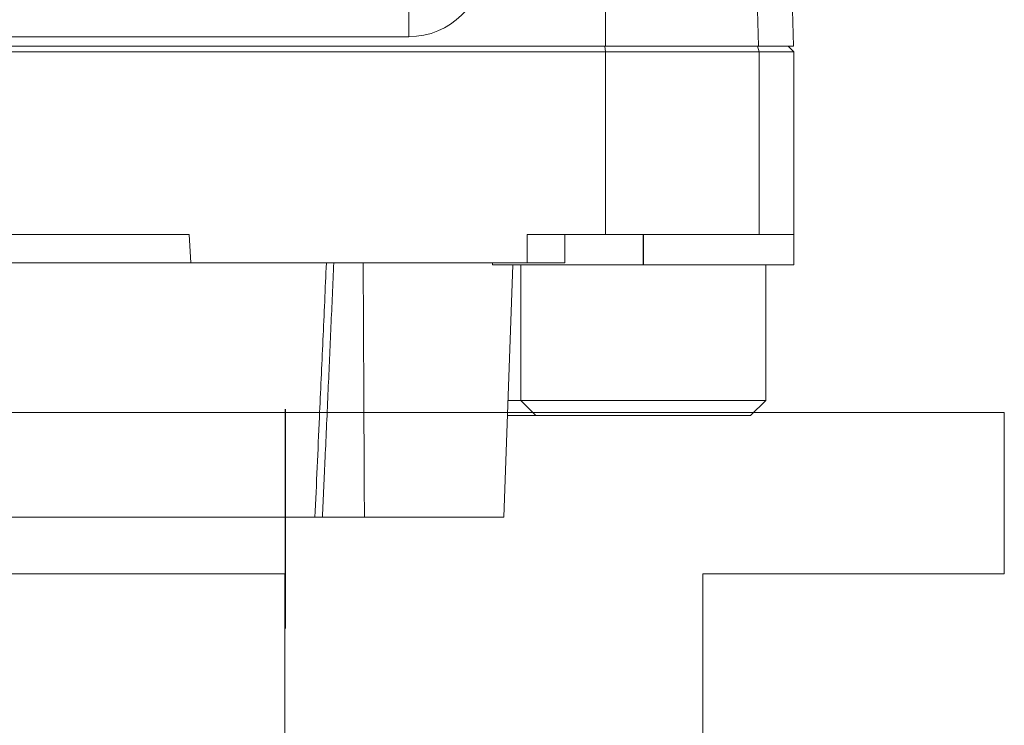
# Model space of a CAD drawing. Header units: metres. Extents: x 6538042 to 13082743, y 6022817 to 12049805.
# Tile 63 of 92: x 6539630.187 to 6539630.765, y 6024206.443 to 6024206.857. Entities that reach past the tile are written whole.
import ezdxf

# ---------------------------------------------------------------- set-up
doc = ezdxf.new("R2010")
doc.units = ezdxf.units.M
doc.header["$MEASUREMENT"] = 0
doc.linetypes.add('DOT_CENTER', pattern=[14, 12, -1, 0, -1])
doc.layers.get('0').update_dxf_attribs({"linetype": 'CONTINUOUS', "lineweight": 18})
doc.layers.add('1', color=7, linetype='CONTINUOUS')
doc.layers.add('d-komora zawory', color=7, linetype='CONTINUOUS', lineweight=13)

# ---------------------------------------------------------------- blocks, each defined once
blk = doc.blocks.new('Scheibe_A_8_4_DIN_125_4__63', base_point=(214.6499994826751, 223.9435322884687))
at = {"color": 7, "linetype": 'Continuous'}
for p, q in [((218.1321707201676, 225.5435322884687), (216.4855854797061, 225.5435322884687)), ((218.4855854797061, 225.5435322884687), (218.1321707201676, 225.5435322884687)), ((218.9850178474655, 225.5435322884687), (218.4855854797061, 225.5435322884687)), ((219.8867618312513, 225.5435322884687), (218.9850178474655, 225.5435322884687)), ((219.8867618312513, 225.5435322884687), (220.0420543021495, 225.5435322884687)), ((220.0420543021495, 225.5435322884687), (220.6499994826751, 225.5435322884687)), ((221.4298050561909, 225.5435322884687), (220.6499994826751, 225.5435322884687)), ((222.0188796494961, 225.5435322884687), (221.4298050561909, 225.5435322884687)), ((226.4284829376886, 225.5435322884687), (222.0188796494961, 225.5435322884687)), ((226.8681339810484, 225.5435322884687), (226.4284829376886, 225.5435322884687)), ((227.9341928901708, 225.5435322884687), (226.8681339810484, 225.5435322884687)), ((228.7970470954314, 225.5435322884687), (227.9341928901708, 225.5435322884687)), ((230.649999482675, 225.5435322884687), (228.7970470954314, 225.5435322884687)), ((230.649999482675, 225.5435322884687), (230.6499994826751, 223.9435322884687)), ((214.6499994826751, 224.0435322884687), (214.6499994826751, 223.9435322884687)), ((215.7227001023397, 223.9435322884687), (214.6499994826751, 223.9435322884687)), ((215.7227001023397, 223.9435322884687), (216.1499994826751, 223.9435322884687)), ((216.1499994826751, 223.9435322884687), (218.6499994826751, 223.9435322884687)), ((218.6499994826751, 223.9435322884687), (222.4284829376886, 223.9435322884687)), ((222.4284829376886, 223.9435322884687), (224.9284829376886, 223.9435322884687)), ((226.4284829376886, 223.9435322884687), (224.9284829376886, 223.9435322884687)), ((226.4284829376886, 223.9435322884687), (226.6499994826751, 223.9435322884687)), ((226.6499994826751, 223.9435322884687), (229.1499994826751, 223.9435322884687)), ((230.6499994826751, 223.9435322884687), (229.1499994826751, 223.9435322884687))]:
    blk.add_line(p, q, dxfattribs=at)
at = {"layer": '1', "color": 2, "linetype": 'DOT_CENTER'}
blk.add_line((222.6499994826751, 225.5435322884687), (222.6499994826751, 223.9435322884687), dxfattribs=at)
blk = doc.blocks.new('Scheibe_A_8_4_DIN_125_9__64', base_point=(215.7227001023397, 223.9435322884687))
at = {"color": 7, "linetype": 'Continuous'}
for p, q in [((218.1321707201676, 225.5435322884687), (216.4855854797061, 225.5435322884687)), ((218.4855854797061, 225.5435322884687), (218.1321707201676, 225.5435322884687)), ((218.9850178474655, 225.5435322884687), (218.4855854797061, 225.5435322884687)), ((219.8867618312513, 225.5435322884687), (218.9850178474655, 225.5435322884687)), ((219.8867618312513, 225.5435322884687), (220.0420543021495, 225.5435322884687)), ((220.0420543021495, 225.5435322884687), (220.6499994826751, 225.5435322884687)), ((221.4298050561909, 225.5435322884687), (220.6499994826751, 225.5435322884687)), ((222.0188796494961, 225.5435322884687), (221.4298050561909, 225.5435322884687)), ((226.4284829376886, 225.5435322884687), (222.0188796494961, 225.5435322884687)), ((215.7227001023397, 223.9435322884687), (216.1499994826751, 223.9435322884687)), ((216.1499994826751, 223.9435322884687), (218.6499994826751, 223.9435322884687)), ((218.6499994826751, 223.9435322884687), (222.4284829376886, 223.9435322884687)), ((222.4284829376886, 223.9435322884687), (224.9284829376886, 223.9435322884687)), ((226.4284829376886, 223.9435322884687), (224.9284829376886, 223.9435322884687))]:
    blk.add_line(p, q, dxfattribs=at)
blk = doc.blocks.new('Schraube_M_8x25_DIN_912_5__73', base_point=(215.4433339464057, 215.9435322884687))
at = {"color": 7, "linetype": 'Continuous'}
for p, q in [((215.9999802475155, 248.9435322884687), (219.2499994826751, 248.9435322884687)), ((219.2499994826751, 248.9435322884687), (221.8284829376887, 248.9435322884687)), ((216.4119444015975, 248.3435322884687), (218.6499994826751, 248.3435322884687)), ((218.6499994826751, 248.3435322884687), (222.4284829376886, 248.3435322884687)), ((215.7227001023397, 223.9435322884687), (216.1499994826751, 223.9435322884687)), ((216.1499994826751, 223.9435322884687), (218.6499994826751, 223.9435322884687)), ((218.6499994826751, 223.9435322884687), (222.4284829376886, 223.9435322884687)), ((222.4284829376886, 223.9435322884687), (224.9284829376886, 223.9435322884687)), ((215.4712705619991, 216.7435322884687), (216.1499994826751, 216.7435322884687)), ((216.1499994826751, 216.7435322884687), (224.9284829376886, 216.7435322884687)), ((215.4433339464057, 215.9435322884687), (216.9499994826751, 215.9435322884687)), ((216.9499994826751, 215.9435322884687), (218.4284829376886, 215.9435322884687)), ((218.4284829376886, 215.9435322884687), (222.6499994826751, 215.9435322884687)), ((222.6499994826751, 215.9435322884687), (224.1284829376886, 215.9435322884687))]:
    blk.add_line(p, q, dxfattribs=at)
blk = doc.blocks.new('Schraube_M_8x25_DIN_912__74', base_point=(216.1499994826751, 215.9435322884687))
at = {"color": 7, "linetype": 'Continuous'}
for p, q in [((219.2499994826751, 248.9435322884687), (218.6499994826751, 248.3435322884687)), ((219.2499994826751, 248.9435322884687), (221.8284829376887, 248.9435322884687)), ((221.8284829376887, 248.9435322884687), (226.0499994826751, 248.9435322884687)), ((226.0499994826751, 248.9435322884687), (226.6499994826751, 248.3435322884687)), ((218.6499994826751, 248.3435322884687), (222.4284829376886, 248.3435322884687)), ((218.6499994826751, 247.5435322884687), (218.6499994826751, 248.3435322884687)), ((222.4284829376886, 248.3435322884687), (226.6499994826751, 248.3435322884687)), ((226.6499994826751, 247.5435322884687), (226.6499994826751, 248.3435322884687)), ((216.1499994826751, 223.9435322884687), (218.6499994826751, 223.9435322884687)), ((216.1499994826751, 216.7435322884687), (216.1499994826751, 223.9435322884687)), ((218.6499994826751, 223.9435322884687), (222.4284829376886, 223.9435322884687)), ((222.4284829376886, 223.9435322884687), (224.9284829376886, 223.9435322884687)), ((226.4284829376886, 223.9435322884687), (224.9284829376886, 223.9435322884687)), ((226.4284829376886, 223.9435322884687), (226.6499994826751, 223.9435322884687)), ((226.6499994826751, 223.9435322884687), (229.1499994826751, 223.9435322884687)), ((229.1499994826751, 216.7435322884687), (229.1499994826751, 223.9435322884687)), ((216.9499994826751, 215.9435322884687), (216.1499994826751, 216.7435322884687)), ((216.1499994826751, 216.7435322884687), (224.9284829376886, 216.7435322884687)), ((224.9284829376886, 216.7435322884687), (229.1499994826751, 216.7435322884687)), ((228.3499994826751, 215.9435322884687), (229.1499994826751, 216.7435322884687)), ((216.9499994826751, 215.9435322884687), (218.4284829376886, 215.9435322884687)), ((218.4284829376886, 215.9435322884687), (222.6499994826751, 215.9435322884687)), ((222.6499994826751, 215.9435322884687), (224.1284829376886, 215.9435322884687)), ((224.1284829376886, 215.9435322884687), (228.3499994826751, 215.9435322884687))]:
    blk.add_line(p, q, dxfattribs=at)
blk = doc.blocks.new('Flange_F10__75', base_point=(74.64999948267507, 207.5435322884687))
at = {"color": 7, "linetype": 'Continuous'}
for p, q in [((209.1544363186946, 235.5435322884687), (174.1661263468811, 235.5435322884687)), ((220.6499994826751, 235.2435322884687), (174.1661263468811, 235.2435322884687)), ((209.8864848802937, 235.5435322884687), (209.1544363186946, 235.5435322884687)), ((210.9495187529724, 235.5435322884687), (209.8864848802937, 235.5435322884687)), ((211.2423703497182, 235.5435322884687), (210.9495187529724, 235.5435322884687)), ((219.5867618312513, 235.5435322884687), (211.2423703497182, 235.5435322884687)), ((219.6467546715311, 235.543532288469), (219.5867618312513, 235.5435322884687)), ((220.6105037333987, 235.5435322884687), (219.6467546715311, 235.543532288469)), ((220.6499994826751, 235.5435322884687), (220.6105037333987, 235.5435322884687)), ((220.7124533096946, 235.5435322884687), (220.6499994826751, 235.5435322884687)), ((220.6499994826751, 235.2435322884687), (220.6499994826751, 225.5435322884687)), ((228.7970470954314, 235.2435322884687), (220.6499994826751, 235.2435322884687)), ((221.8468067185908, 235.5435322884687), (220.7124533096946, 235.5435322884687)), ((226.6960610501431, 235.5435322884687), (221.8468067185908, 235.5435322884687)), ((226.8384721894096, 235.5435322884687), (226.6960610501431, 235.5435322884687)), ((227.6341928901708, 235.5435322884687), (226.8384721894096, 235.5435322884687)), ((227.9041846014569, 235.543532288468), (227.6341928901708, 235.5435322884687)), ((228.7194013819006, 235.5435322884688), (227.9041846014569, 235.543532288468)), ((228.770004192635, 235.5435322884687), (228.7194013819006, 235.5435322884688)), ((230.3499994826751, 235.5435322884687), (228.770004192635, 235.5435322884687)), ((230.649999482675, 235.2435322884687), (228.7970470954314, 235.2435322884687)), ((230.3499994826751, 235.5435322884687), (230.649999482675, 235.2435322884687)), ((230.649999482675, 235.2435322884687), (230.649999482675, 225.5435322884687)), ((198.5478583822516, 225.5435322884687), (179.5344683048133, 225.5435322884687)), ((198.5478583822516, 225.5435322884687), (198.6219365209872, 224.0435322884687)), ((218.1321707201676, 225.5435322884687), (216.4855854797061, 225.5435322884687)), ((218.4855854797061, 225.5435322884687), (218.1321707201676, 225.5435322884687)), ((218.4855854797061, 224.0435322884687), (218.4855854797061, 225.5435322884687)), ((218.9850178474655, 225.5435322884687), (218.4855854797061, 225.5435322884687)), ((219.8867618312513, 225.5435322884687), (218.9850178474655, 225.5435322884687)), ((219.8867618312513, 225.5435322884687), (220.0420543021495, 225.5435322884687)), ((220.0420543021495, 225.5435322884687), (220.6499994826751, 225.5435322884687)), ((221.4298050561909, 225.5435322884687), (220.6499994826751, 225.5435322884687)), ((222.0188796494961, 225.5435322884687), (221.4298050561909, 225.5435322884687)), ((226.4284829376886, 225.5435322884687), (222.0188796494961, 225.5435322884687)), ((226.8681339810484, 225.5435322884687), (226.4284829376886, 225.5435322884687)), ((227.9341928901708, 225.5435322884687), (226.8681339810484, 225.5435322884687)), ((228.7970470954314, 225.5435322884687), (227.9341928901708, 225.5435322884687)), ((230.649999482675, 225.5435322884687), (228.7970470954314, 225.5435322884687)), ((198.6219365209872, 224.0435322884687), (186.5711203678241, 224.0435322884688)), ((198.6219365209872, 224.0435322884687), (205.8286008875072, 224.0435322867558)), ((205.8286008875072, 224.0435322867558), (206.2207627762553, 224.0435322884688)), ((216.4855854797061, 224.0435322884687), (206.2207627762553, 224.0435322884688)), ((215.2547617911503, 210.5435322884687), (215.7227001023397, 223.9435322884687)), ((216.4855854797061, 224.0435322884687), (218.4855854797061, 224.0435322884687)), ((187.6499994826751, 210.5435322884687), (205.2181890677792, 210.5435322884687)), ((205.6188525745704, 210.5435322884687), (205.2181890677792, 210.5435322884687)), ((207.8444664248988, 210.5435322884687), (205.6188525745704, 210.5435322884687)), ((207.8444664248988, 210.5435322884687), (215.2547617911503, 210.5435322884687))]:
    blk.add_line(p, q, dxfattribs=at)
at = {"color": 2, "linetype": 'Continuous'}
for p, q in [((220.6105037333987, 235.5435322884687), (220.6499994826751, 235.2435322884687)), ((228.7970470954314, 235.2435322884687), (228.7194013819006, 235.5435322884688)), ((228.7970470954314, 235.2435322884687), (228.7970470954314, 225.5435322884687)), ((216.4855854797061, 225.5435322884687), (216.4855854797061, 224.0435322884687))]:
    blk.add_line(p, q, dxfattribs=at)
for points in [[(205.2181890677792, 210.5435322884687), (205.3382503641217, 213.1954506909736), (205.4582366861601, 215.8473719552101), (205.6435074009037, 219.945448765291), (205.8286008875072, 224.0435322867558)], [(207.7805859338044, 224.0435322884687), (207.8007253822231, 219.9142146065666), (207.8203383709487, 215.784896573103), (207.8325103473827, 213.1642144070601), (207.8444664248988, 210.5435322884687)]]:
    blk.add_spline(points, degree=3, dxfattribs=at)
at = {"color": 7, "linetype": 'Continuous'}
blk.add_spline([(206.2207627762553, 224.0435322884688), (206.0700989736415, 220.6607161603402), (205.9200235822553, 217.2935237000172), (205.7595231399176, 213.6950985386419), (205.6188525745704, 210.5435322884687)], degree=3, dxfattribs=at)
blk = doc.blocks.new('Gear_Housing__76', base_point=(57.64999948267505, 235.543532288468))
at = {"color": 7, "linetype": 'Continuous'}
for p, q in [((220.6499994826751, 235.5435322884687), (220.649999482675, 246.0435322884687)), ((230.6238135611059, 235.5435322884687), (230.3478331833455, 246.0827977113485)), ((209.1544363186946, 235.5435322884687), (174.1661263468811, 235.5435322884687)), ((209.8864848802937, 235.5435322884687), (209.1544363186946, 235.5435322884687)), ((210.9495187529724, 235.5435322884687), (209.8864848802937, 235.5435322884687)), ((211.2423703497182, 235.5435322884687), (210.9495187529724, 235.5435322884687)), ((219.5867618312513, 235.5435322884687), (211.2423703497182, 235.5435322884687)), ((219.6467546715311, 235.543532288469), (219.5867618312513, 235.5435322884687)), ((220.6105037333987, 235.5435322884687), (219.6467546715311, 235.543532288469)), ((220.6499994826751, 235.5435322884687), (220.6105037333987, 235.5435322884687)), ((220.7124533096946, 235.5435322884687), (220.6499994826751, 235.5435322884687)), ((221.8468067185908, 235.5435322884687), (220.7124533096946, 235.5435322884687)), ((226.6960610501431, 235.5435322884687), (221.8468067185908, 235.5435322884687)), ((226.8384721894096, 235.5435322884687), (226.6960610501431, 235.5435322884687)), ((227.6341928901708, 235.5435322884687), (226.8384721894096, 235.5435322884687)), ((227.9041846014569, 235.543532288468), (227.6341928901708, 235.5435322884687)), ((228.7194013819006, 235.5435322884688), (227.9041846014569, 235.543532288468)), ((228.770004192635, 235.5435322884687), (228.7194013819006, 235.5435322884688)), ((230.3499994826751, 235.5435322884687), (228.770004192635, 235.5435322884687)), ((230.3499994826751, 235.5435322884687), (230.6238135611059, 235.5435322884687))]:
    blk.add_line(p, q, dxfattribs=at)
at = {"color": 2, "linetype": 'Continuous'}
for p, q in [((228.770004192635, 235.5435322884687), (228.4950520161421, 246.0435322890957)), ((210.2117183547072, 236.0435322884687), (210.2117183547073, 237.5435322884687)), ((172.2478088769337, 236.0435322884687), (210.2117183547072, 236.0435322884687))]:
    blk.add_line(p, q, dxfattribs=at)
blk.add_arc((210.2117183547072, 240.0435322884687), 4, 270, 358.5679038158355, dxfattribs=at)
blk = doc.blocks.new('Actuator_Size_1__77', base_point=(-85.65000051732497, 207.5435322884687))
for name, p in [('Flange_F10__75', (74.64999948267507, 207.5435322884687)), ('Gear_Housing__76', (57.64999948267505, 235.543532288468)), ('Schraube_M_8x25_DIN_912_5__73', (215.4433339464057, 215.9435322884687)), ('Schraube_M_8x25_DIN_912__74', (216.1499994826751, 215.9435322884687)), ('Scheibe_A_8_4_DIN_125_4__63', (214.6499994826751, 223.9435322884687)), ('Scheibe_A_8_4_DIN_125_9__64', (215.7227001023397, 223.9435322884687))]:
    blk.add_blockref(name, p)
blk = doc.blocks.new('Shaft_A_F10__78', base_point=(295.149999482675, 7.543532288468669))
at = {"color": 7, "linetype": 'Continuous'}
for p, q in [((321.9238639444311, 60.54353228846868), (420.149999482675, 60.54353228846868)), ((420.149999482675, 54.54353228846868), (420.149999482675, 60.54353228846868)), ((393.376135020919, 54.54353228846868), (382.1828137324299, 54.54353228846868)), ((393.376135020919, 54.54353228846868), (393.376135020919, 10.54353228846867)), ((420.149999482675, 54.54353228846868), (408.9324842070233, 54.54353228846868)), ((408.9324842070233, 54.54353228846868), (408.9324842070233, 10.54353228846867))]:
    blk.add_line(p, q, dxfattribs=at)
blk = doc.blocks.new('Shaft_A_F10__80', base_point=(295.149999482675, 7.543532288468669))
blk.add_blockref('Shaft_A_F10__78', (295.149999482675, 7.543532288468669))
blk = doc.blocks.new('1 zawór')
at = {"layer": '1', "color": 2, "linetype": 'DOT_CENTER'}
blk.add_line((5474693.176518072, 5917662.456214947), (5474693.176518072, 5917662.649413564), dxfattribs=at)
for name, p, xscale, yscale, zscale in [('Actuator_Size_1__77', (5474688.377378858, 5917662.504472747), 0.01658879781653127, 0.01658879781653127, 0.01658879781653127), ('Shaft_A_F10__80', (5474690.851327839, 5917661.392143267), 0.02366658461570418, 0.02366658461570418, 0.02366658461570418)]:
    blk.add_blockref(name, p, dxfattribs=dict(xscale=xscale, yscale=yscale, zscale=zscale))

msp = doc.modelspace()

# ---------------------------------------------------------------- block references
at = {"layer": 'd-komora zawory', "xscale": 0.666666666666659, "yscale": 0.666666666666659, "zscale": 0.666666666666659}
msp.add_blockref('1 zawór', (2889834.891557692, 2079098.195834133), dxfattribs=at)

doc.saveas('drawing.dxf')
